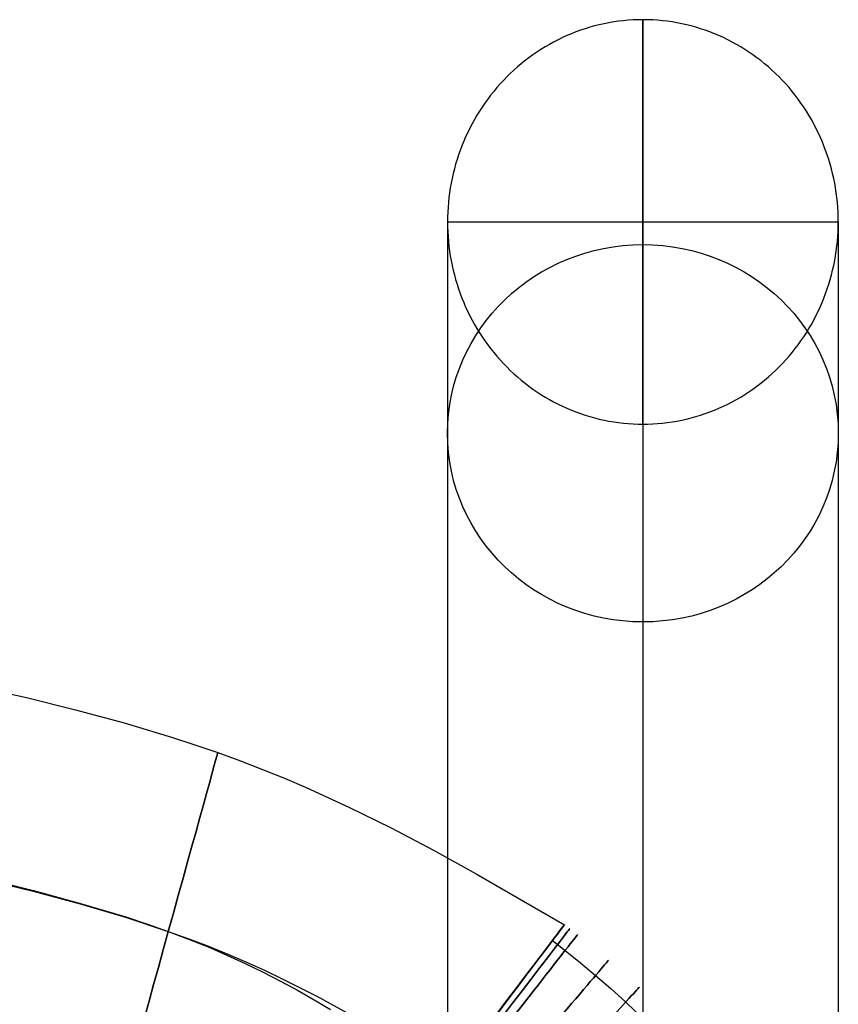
# Model space of a CAD drawing. Extents: x -310 to 431, y -269 to 264.
# Tile 63 of 64: x 180 to 247, y 184 to 264. Entities that reach past the tile are written whole.
import ezdxf

# ---------------------------------------------------------------- set-up
doc = ezdxf.new("R2010")
doc.units = 0
doc.layers.add('PREDEFINITO', color=7, linetype='CONTINUOUS')

msp = doc.modelspace()

# ---------------------------------------------------------------- linework, layer by layer
at = {"layer": 'PREDEFINITO'}
for p, q in [((227.052, 263.738, -0.015), (226.669, 263.621, -0.015)), ((227.052, 263.738, -0.015), (226.669, 263.621, -0.015)), ((227.438, 263.845, -0.015), (227.052, 263.738, -0.015)), ((227.438, 263.845, -0.015), (227.052, 263.738, -0.015)), ((227.826, 263.942, -0.015), (227.438, 263.845, -0.015)), ((227.826, 263.942, -0.015), (227.438, 263.845, -0.015)), ((228.217, 264.03, -0.015), (227.826, 263.942, -0.015)), ((228.217, 264.03, -0.015), (227.826, 263.942, -0.015)), ((228.611, 264.107, -0.015), (228.217, 264.03, -0.015)), ((228.611, 264.107, -0.015), (228.217, 264.03, -0.015)), ((229.005, 264.174, -0.015), (228.611, 264.107, -0.015)), ((229.005, 264.174, -0.015), (228.611, 264.107, -0.015)), ((229.402, 264.231, -0.015), (229.005, 264.174, -0.015)), ((229.402, 264.231, -0.015), (229.005, 264.174, -0.015)), ((229.799, 264.278, -0.015), (229.402, 264.231, -0.015)), ((229.799, 264.278, -0.015), (229.402, 264.231, -0.015)), ((230.198, 264.314, -0.015), (229.799, 264.278, -0.015)), ((230.198, 264.314, -0.015), (229.799, 264.278, -0.015)), ((230.597, 264.34, -0.015), (230.198, 264.314, -0.015)), ((230.597, 264.34, -0.015), (230.198, 264.314, -0.015)), ((230.998, 264.355, -0.015), (230.597, 264.34, -0.015)), ((230.998, 264.355, -0.015), (230.597, 264.34, -0.015)), ((231.398, 264.361, -0.015), (230.998, 264.355, -0.015)), ((231.398, 264.361, -0.015), (230.998, 264.355, -0.015)), ((231.799, 264.355, -0.015), (231.398, 264.361, -0.015)), ((231.398, 264.361, -0.015), (231.399, 164.428, 372.939)), ((231.799, 264.355, -0.015), (231.398, 264.361, -0.015)), ((231.398, 231.232, -0.015), (231.398, 264.361, -0.015)), ((232.199, 264.34, -0.015), (231.799, 264.355, -0.015)), ((232.199, 264.34, -0.015), (231.799, 264.355, -0.015)), ((232.599, 264.314, -0.015), (232.199, 264.34, -0.015)), ((232.599, 264.314, -0.015), (232.199, 264.34, -0.015)), ((232.998, 264.278, -0.015), (232.599, 264.314, -0.015)), ((232.998, 264.278, -0.015), (232.599, 264.314, -0.015)), ((233.395, 264.231, -0.015), (232.998, 264.278, -0.015)), ((233.395, 264.231, -0.015), (232.998, 264.278, -0.015)), ((233.791, 264.174, -0.015), (233.395, 264.231, -0.015)), ((233.791, 264.174, -0.015), (233.395, 264.231, -0.015)), ((234.186, 264.107, -0.015), (233.791, 264.174, -0.015)), ((234.186, 264.107, -0.015), (233.791, 264.174, -0.015)), ((234.58, 264.03, -0.015), (234.186, 264.107, -0.015)), ((234.58, 264.03, -0.015), (234.186, 264.107, -0.015)), ((234.971, 263.942, -0.015), (234.58, 264.03, -0.015)), ((234.971, 263.942, -0.015), (234.58, 264.03, -0.015)), ((235.359, 263.845, -0.015), (234.971, 263.942, -0.015)), ((235.359, 263.845, -0.015), (234.971, 263.942, -0.015)), ((235.745, 263.738, -0.015), (235.359, 263.845, -0.015)), ((235.745, 263.738, -0.015), (235.359, 263.845, -0.015)), ((236.128, 263.621, -0.015), (235.745, 263.738, -0.015)), ((236.128, 263.621, -0.015), (235.745, 263.738, -0.015)), ((225.171, 263.055, -0.015), (224.806, 262.889, -0.015)), ((225.171, 263.055, -0.015), (224.806, 262.889, -0.015)), ((225.541, 263.211, -0.015), (225.171, 263.055, -0.015)), ((225.541, 263.211, -0.015), (225.171, 263.055, -0.015)), ((225.913, 263.357, -0.015), (225.541, 263.211, -0.015)), ((225.913, 263.357, -0.015), (225.541, 263.211, -0.015)), ((226.29, 263.494, -0.015), (225.913, 263.357, -0.015)), ((226.29, 263.494, -0.015), (225.913, 263.357, -0.015)), ((226.669, 263.621, -0.015), (226.29, 263.494, -0.015)), ((226.669, 263.621, -0.015), (226.29, 263.494, -0.015)), ((236.507, 263.494, -0.015), (236.128, 263.621, -0.015)), ((236.507, 263.494, -0.015), (236.128, 263.621, -0.015)), ((236.884, 263.357, -0.015), (236.507, 263.494, -0.015)), ((236.884, 263.357, -0.015), (236.507, 263.494, -0.015)), ((237.256, 263.211, -0.015), (236.884, 263.357, -0.015)), ((237.256, 263.211, -0.015), (236.884, 263.357, -0.015)), ((237.626, 263.055, -0.015), (237.256, 263.211, -0.015)), ((237.626, 263.055, -0.015), (237.256, 263.211, -0.015)), ((237.99, 262.889, -0.015), (237.626, 263.055, -0.015)), ((237.99, 262.889, -0.015), (237.626, 263.055, -0.015)), ((223.393, 262.138, -0.015), (223.053, 261.929, -0.015)), ((223.393, 262.138, -0.015), (223.053, 261.929, -0.015)), ((223.739, 262.339, -0.015), (223.393, 262.138, -0.015)), ((223.739, 262.339, -0.015), (223.393, 262.138, -0.015)), ((224.09, 262.532, -0.015), (223.739, 262.339, -0.015)), ((224.09, 262.532, -0.015), (223.739, 262.339, -0.015)), ((224.446, 262.715, -0.015), (224.09, 262.532, -0.015)), ((224.446, 262.715, -0.015), (224.09, 262.532, -0.015)), ((224.806, 262.889, -0.015), (224.446, 262.715, -0.015)), ((224.806, 262.889, -0.015), (224.446, 262.715, -0.015)), ((238.351, 262.715, -0.015), (237.99, 262.889, -0.015)), ((238.351, 262.715, -0.015), (237.99, 262.889, -0.015)), ((238.707, 262.532, -0.015), (238.351, 262.715, -0.015)), ((238.707, 262.532, -0.015), (238.351, 262.715, -0.015)), ((239.058, 262.339, -0.015), (238.707, 262.532, -0.015)), ((239.058, 262.339, -0.015), (238.707, 262.532, -0.015)), ((239.404, 262.138, -0.015), (239.058, 262.339, -0.015)), ((239.404, 262.138, -0.015), (239.058, 262.339, -0.015)), ((239.744, 261.929, -0.015), (239.404, 262.138, -0.015)), ((239.744, 261.929, -0.015), (239.404, 262.138, -0.015)), ((222.387, 261.483, -0.015), (222.062, 261.248, -0.015)), ((222.387, 261.483, -0.015), (222.062, 261.248, -0.015)), ((222.717, 261.71, -0.015), (222.387, 261.483, -0.015)), ((222.717, 261.71, -0.015), (222.387, 261.483, -0.015)), ((223.053, 261.929, -0.015), (222.717, 261.71, -0.015)), ((223.053, 261.929, -0.015), (222.717, 261.71, -0.015)), ((240.08, 261.71, -0.015), (239.744, 261.929, -0.015)), ((240.08, 261.71, -0.015), (239.744, 261.929, -0.015)), ((240.41, 261.483, -0.015), (240.08, 261.71, -0.015)), ((240.41, 261.483, -0.015), (240.08, 261.71, -0.015)), ((240.734, 261.248, -0.015), (240.41, 261.483, -0.015)), ((240.734, 261.248, -0.015), (240.41, 261.483, -0.015)), ((221.432, 260.755, -0.015), (221.127, 260.496, -0.015)), ((221.432, 260.755, -0.015), (221.127, 260.496, -0.015)), ((221.744, 261.005, -0.015), (221.432, 260.755, -0.015)), ((221.744, 261.005, -0.015), (221.432, 260.755, -0.015)), ((222.062, 261.248, -0.015), (221.744, 261.005, -0.015)), ((222.062, 261.248, -0.015), (221.744, 261.005, -0.015)), ((241.053, 261.005, -0.015), (240.734, 261.248, -0.015)), ((241.053, 261.005, -0.015), (240.734, 261.248, -0.015)), ((241.365, 260.755, -0.015), (241.053, 261.005, -0.015)), ((241.365, 260.755, -0.015), (241.053, 261.005, -0.015)), ((241.67, 260.496, -0.015), (241.365, 260.755, -0.015)), ((241.67, 260.496, -0.015), (241.365, 260.755, -0.015)), ((220.535, 259.957, -0.015), (220.249, 259.677, -0.015)), ((220.535, 259.957, -0.015), (220.249, 259.677, -0.015)), ((220.828, 260.231, -0.015), (220.535, 259.957, -0.015)), ((220.828, 260.231, -0.015), (220.535, 259.957, -0.015)), ((221.127, 260.496, -0.015), (220.828, 260.231, -0.015)), ((221.127, 260.496, -0.015), (220.828, 260.231, -0.015)), ((241.969, 260.231, -0.015), (241.67, 260.496, -0.015)), ((241.969, 260.231, -0.015), (241.67, 260.496, -0.015)), ((242.262, 259.957, -0.015), (241.969, 260.231, -0.015)), ((242.262, 259.957, -0.015), (241.969, 260.231, -0.015)), ((242.548, 259.677, -0.015), (242.262, 259.957, -0.015)), ((242.548, 259.677, -0.015), (242.262, 259.957, -0.015)), ((219.699, 259.096, -0.015), (219.435, 258.796, -0.015)), ((219.699, 259.096, -0.015), (219.435, 258.796, -0.015)), ((219.971, 259.39, -0.015), (219.699, 259.096, -0.015)), ((219.971, 259.39, -0.015), (219.699, 259.096, -0.015)), ((220.249, 259.677, -0.015), (219.971, 259.39, -0.015)), ((220.249, 259.677, -0.015), (219.971, 259.39, -0.015)), ((242.826, 259.39, -0.015), (242.548, 259.677, -0.015)), ((242.826, 259.39, -0.015), (242.548, 259.677, -0.015)), ((243.098, 259.096, -0.015), (242.826, 259.39, -0.015)), ((243.098, 259.096, -0.015), (242.826, 259.39, -0.015)), ((243.362, 258.796, -0.015), (243.098, 259.096, -0.015)), ((243.362, 258.796, -0.015), (243.098, 259.096, -0.015)), ((218.931, 258.178, -0.015), (218.69, 257.86, -0.015)), ((218.931, 258.178, -0.015), (218.69, 257.86, -0.015)), ((219.179, 258.49, -0.015), (218.931, 258.178, -0.015)), ((219.179, 258.49, -0.015), (218.931, 258.178, -0.015)), ((219.435, 258.796, -0.015), (219.179, 258.49, -0.015)), ((219.435, 258.796, -0.015), (219.179, 258.49, -0.015)), ((243.618, 258.49, -0.015), (243.362, 258.796, -0.015)), ((243.618, 258.49, -0.015), (243.362, 258.796, -0.015)), ((243.866, 258.178, -0.015), (243.618, 258.49, -0.015)), ((243.866, 258.178, -0.015), (243.618, 258.49, -0.015)), ((244.107, 257.86, -0.015), (243.866, 258.178, -0.015)), ((244.107, 257.86, -0.015), (243.866, 258.178, -0.015)), ((218.457, 257.536, -0.015), (218.232, 257.208, -0.015)), ((218.457, 257.536, -0.015), (218.232, 257.208, -0.015)), ((218.69, 257.86, -0.015), (218.457, 257.536, -0.015)), ((218.69, 257.86, -0.015), (218.457, 257.536, -0.015)), ((244.34, 257.536, -0.015), (244.107, 257.86, -0.015)), ((244.34, 257.536, -0.015), (244.107, 257.86, -0.015)), ((244.565, 257.208, -0.015), (244.34, 257.536, -0.015)), ((244.565, 257.208, -0.015), (244.34, 257.536, -0.015)), ((217.806, 256.534, -0.015), (217.605, 256.19, -0.015)), ((217.806, 256.534, -0.015), (217.605, 256.19, -0.015)), ((218.015, 256.873, -0.015), (217.806, 256.534, -0.015)), ((218.015, 256.873, -0.015), (217.806, 256.534, -0.015)), ((218.232, 257.208, -0.015), (218.015, 256.873, -0.015)), ((218.232, 257.208, -0.015), (218.015, 256.873, -0.015)), ((244.782, 256.873, -0.015), (244.565, 257.208, -0.015)), ((244.782, 256.873, -0.015), (244.565, 257.208, -0.015)), ((244.991, 256.534, -0.015), (244.782, 256.873, -0.015)), ((244.991, 256.534, -0.015), (244.782, 256.873, -0.015)), ((245.192, 256.19, -0.015), (244.991, 256.534, -0.015)), ((245.192, 256.19, -0.015), (244.991, 256.534, -0.015)), ((217.412, 255.841, -0.015), (217.228, 255.488, -0.015)), ((217.412, 255.841, -0.015), (217.228, 255.488, -0.015)), ((217.605, 256.19, -0.015), (217.412, 255.841, -0.015)), ((217.605, 256.19, -0.015), (217.412, 255.841, -0.015)), ((245.385, 255.841, -0.015), (245.192, 256.19, -0.015)), ((245.385, 255.841, -0.015), (245.192, 256.19, -0.015)), ((245.569, 255.488, -0.015), (245.385, 255.841, -0.015)), ((245.569, 255.488, -0.015), (245.385, 255.841, -0.015)), ((217.052, 255.13, -0.015), (216.884, 254.767, -0.015)), ((217.052, 255.13, -0.015), (216.884, 254.767, -0.015)), ((217.228, 255.488, -0.015), (217.052, 255.13, -0.015)), ((217.228, 255.488, -0.015), (217.052, 255.13, -0.015)), ((245.745, 255.13, -0.015), (245.569, 255.488, -0.015)), ((245.745, 255.13, -0.015), (245.569, 255.488, -0.015)), ((245.913, 254.767, -0.015), (245.745, 255.13, -0.015)), ((245.913, 254.767, -0.015), (245.745, 255.13, -0.015)), ((216.725, 254.401, -0.015), (216.575, 254.03, -0.015)), ((216.725, 254.401, -0.015), (216.575, 254.03, -0.015)), ((216.884, 254.767, -0.015), (216.725, 254.401, -0.015)), ((216.884, 254.767, -0.015), (216.725, 254.401, -0.015)), ((246.072, 254.401, -0.015), (245.913, 254.767, -0.015)), ((246.072, 254.401, -0.015), (245.913, 254.767, -0.015)), ((246.222, 254.03, -0.015), (246.072, 254.401, -0.015)), ((246.222, 254.03, -0.015), (246.072, 254.401, -0.015)), ((216.301, 253.281, -0.015), (216.178, 252.902, -0.015)), ((216.301, 253.281, -0.015), (216.178, 252.902, -0.015)), ((216.434, 253.657, -0.015), (216.301, 253.281, -0.015)), ((216.434, 253.657, -0.015), (216.301, 253.281, -0.015)), ((216.575, 254.03, -0.015), (216.434, 253.657, -0.015)), ((216.575, 254.03, -0.015), (216.434, 253.657, -0.015)), ((246.363, 253.657, -0.015), (246.222, 254.03, -0.015)), ((246.363, 253.657, -0.015), (246.222, 254.03, -0.015)), ((246.496, 253.281, -0.015), (246.363, 253.657, -0.015)), ((246.496, 253.281, -0.015), (246.363, 253.657, -0.015)), ((246.619, 252.902, -0.015), (246.496, 253.281, -0.015)), ((246.619, 252.902, -0.015), (246.496, 253.281, -0.015)), ((216.063, 252.52, -0.015), (215.957, 252.136, -0.015)), ((216.063, 252.52, -0.015), (215.957, 252.136, -0.015)), ((216.178, 252.902, -0.015), (216.063, 252.52, -0.015)), ((216.178, 252.902, -0.015), (216.063, 252.52, -0.015)), ((246.734, 252.52, -0.015), (246.619, 252.902, -0.015)), ((246.734, 252.52, -0.015), (246.619, 252.902, -0.015)), ((246.84, 252.136, -0.015), (246.734, 252.52, -0.015)), ((246.84, 252.136, -0.015), (246.734, 252.52, -0.015)), ((215.861, 251.749, -0.015), (215.773, 251.36, -0.015)), ((215.861, 251.749, -0.015), (215.773, 251.36, -0.015)), ((215.957, 252.136, -0.015), (215.861, 251.749, -0.015)), ((215.957, 252.136, -0.015), (215.861, 251.749, -0.015)), ((246.936, 251.749, -0.015), (246.84, 252.136, -0.015)), ((246.936, 251.749, -0.015), (246.84, 252.136, -0.015)), ((247.024, 251.36, -0.015), (246.936, 251.749, -0.015)), ((247.024, 251.36, -0.015), (246.936, 251.749, -0.015)), ((215.695, 250.968, -0.015), (215.625, 250.576, -0.015)), ((215.695, 250.968, -0.015), (215.625, 250.576, -0.015)), ((215.773, 251.36, -0.015), (215.695, 250.968, -0.015)), ((215.773, 251.36, -0.015), (215.695, 250.968, -0.015)), ((247.102, 250.968, -0.015), (247.024, 251.36, -0.015)), ((247.102, 250.968, -0.015), (247.024, 251.36, -0.015)), ((247.172, 250.576, -0.015), (247.102, 250.968, -0.015)), ((247.172, 250.576, -0.015), (247.102, 250.968, -0.015)), ((215.565, 250.181, -0.015), (215.514, 249.786, -0.015)), ((215.565, 250.181, -0.015), (215.514, 249.786, -0.015)), ((215.625, 250.576, -0.015), (215.565, 250.181, -0.015)), ((215.625, 250.576, -0.015), (215.565, 250.181, -0.015)), ((247.232, 250.181, -0.015), (247.172, 250.576, -0.015)), ((247.232, 250.181, -0.015), (247.172, 250.576, -0.015)), ((247.283, 249.786, -0.015), (247.232, 250.181, -0.015)), ((247.283, 249.786, -0.015), (247.232, 250.181, -0.015)), ((215.473, 249.389, -0.015), (215.44, 248.992, -0.015)), ((215.473, 249.389, -0.015), (215.44, 248.992, -0.015)), ((215.514, 249.786, -0.015), (215.473, 249.389, -0.015)), ((215.514, 249.786, -0.015), (215.473, 249.389, -0.015)), ((247.324, 249.389, -0.015), (247.283, 249.786, -0.015)), ((247.324, 249.389, -0.015), (247.283, 249.786, -0.015)), ((247.357, 248.992, -0.015), (247.324, 249.389, -0.015)), ((247.357, 248.992, -0.015), (247.324, 249.389, -0.015)), ((215.417, 248.594, -0.015), (215.403, 248.195, -0.015)), ((215.417, 248.594, -0.015), (215.403, 248.195, -0.015)), ((215.44, 248.992, -0.015), (215.417, 248.594, -0.015)), ((215.44, 248.992, -0.015), (215.417, 248.594, -0.015)), ((247.38, 248.594, -0.015), (247.357, 248.992, -0.015)), ((247.38, 248.594, -0.015), (247.357, 248.992, -0.015)), ((247.394, 248.195, -0.015), (247.38, 248.594, -0.015)), ((247.394, 248.195, -0.015), (247.38, 248.594, -0.015)), ((215.403, 248.195, -0.015), (215.398, 247.796, -0.015)), ((215.403, 248.195, -0.015), (215.398, 247.796, -0.015)), ((215.398, 247.796, -0.015), (215.403, 247.397, -0.015)), ((215.398, 247.796, -0.015), (215.399, 148.973, 368.797)), ((215.398, 247.796, -0.015), (215.403, 247.397, -0.015)), ((215.398, 247.796, -0.015), (247.398, 247.796, -0.015)), ((247.398, 247.796, -0.015), (247.394, 248.195, -0.015)), ((247.398, 247.796, -0.015), (247.394, 248.195, -0.015)), ((247.394, 247.397, -0.015), (247.398, 247.796, -0.015)), ((247.394, 247.397, -0.015), (247.398, 247.796, -0.015)), ((247.398, 247.796, -0.015), (247.399, 148.973, 368.797)), ((215.403, 247.397, -0.015), (215.417, 246.999, -0.015)), ((215.403, 247.397, -0.015), (215.417, 246.999, -0.015)), ((215.417, 246.999, -0.015), (215.44, 246.601, -0.015)), ((215.417, 246.999, -0.015), (215.44, 246.601, -0.015)), ((247.357, 246.601, -0.015), (247.38, 246.999, -0.015)), ((247.357, 246.601, -0.015), (247.38, 246.999, -0.015)), ((247.38, 246.999, -0.015), (247.394, 247.397, -0.015)), ((247.38, 246.999, -0.015), (247.394, 247.397, -0.015)), ((215.44, 246.601, -0.015), (215.473, 246.203, -0.015)), ((215.44, 246.601, -0.015), (215.473, 246.203, -0.015)), ((215.473, 246.203, -0.015), (215.514, 245.807, -0.015)), ((215.473, 246.203, -0.015), (215.514, 245.807, -0.015)), ((247.283, 245.807, -0.015), (247.324, 246.203, -0.015)), ((247.283, 245.807, -0.015), (247.324, 246.203, -0.015)), ((247.324, 246.203, -0.015), (247.357, 246.601, -0.015)), ((247.324, 246.203, -0.015), (247.357, 246.601, -0.015)), ((215.514, 245.807, -0.015), (215.565, 245.411, -0.015)), ((215.514, 245.807, -0.015), (215.565, 245.411, -0.015)), ((215.565, 245.411, -0.015), (215.625, 245.017, -0.015)), ((215.565, 245.411, -0.015), (215.625, 245.017, -0.015)), ((247.172, 245.017, -0.015), (247.232, 245.411, -0.015)), ((247.172, 245.017, -0.015), (247.232, 245.411, -0.015)), ((247.232, 245.411, -0.015), (247.283, 245.807, -0.015)), ((247.232, 245.411, -0.015), (247.283, 245.807, -0.015)), ((215.625, 245.017, -0.015), (215.695, 244.624, -0.015)), ((215.625, 245.017, -0.015), (215.695, 244.624, -0.015)), ((215.695, 244.624, -0.015), (215.773, 244.233, -0.015)), ((215.695, 244.624, -0.015), (215.773, 244.233, -0.015)), ((247.024, 244.233, -0.015), (247.102, 244.624, -0.015)), ((247.024, 244.233, -0.015), (247.102, 244.624, -0.015)), ((247.102, 244.624, -0.015), (247.172, 245.017, -0.015)), ((247.102, 244.624, -0.015), (247.172, 245.017, -0.015)), ((215.773, 244.233, -0.015), (215.861, 243.844, -0.015)), ((215.773, 244.233, -0.015), (215.861, 243.844, -0.015)), ((215.861, 243.844, -0.015), (215.957, 243.457, -0.015)), ((215.861, 243.844, -0.015), (215.957, 243.457, -0.015)), ((246.84, 243.457, -0.015), (246.936, 243.844, -0.015)), ((246.84, 243.457, -0.015), (246.936, 243.844, -0.015)), ((246.936, 243.844, -0.015), (247.024, 244.233, -0.015)), ((246.936, 243.844, -0.015), (247.024, 244.233, -0.015)), ((215.957, 243.457, -0.015), (216.063, 243.072, -0.015)), ((215.957, 243.457, -0.015), (216.063, 243.072, -0.015)), ((216.063, 243.072, -0.015), (216.178, 242.69, -0.015)), ((216.063, 243.072, -0.015), (216.178, 242.69, -0.015)), ((246.619, 242.69, -0.015), (246.734, 243.072, -0.015)), ((246.619, 242.69, -0.015), (246.734, 243.072, -0.015)), ((246.734, 243.072, -0.015), (246.84, 243.457, -0.015)), ((246.734, 243.072, -0.015), (246.84, 243.457, -0.015)), ((216.178, 242.69, -0.015), (216.301, 242.311, -0.015)), ((216.178, 242.69, -0.015), (216.301, 242.311, -0.015)), ((216.301, 242.311, -0.015), (216.434, 241.935, -0.015)), ((216.301, 242.311, -0.015), (216.434, 241.935, -0.015)), ((246.363, 241.935, -0.015), (246.496, 242.311, -0.015)), ((246.363, 241.935, -0.015), (246.496, 242.311, -0.015)), ((246.496, 242.311, -0.015), (246.619, 242.69, -0.015)), ((246.496, 242.311, -0.015), (246.619, 242.69, -0.015)), ((216.434, 241.935, -0.015), (216.575, 241.562, -0.015)), ((216.434, 241.935, -0.015), (216.575, 241.562, -0.015)), ((216.575, 241.562, -0.015), (216.725, 241.192, -0.015)), ((216.575, 241.562, -0.015), (216.725, 241.192, -0.015)), ((216.725, 241.192, -0.015), (216.884, 240.825, -0.015)), ((216.725, 241.192, -0.015), (216.884, 240.825, -0.015)), ((245.913, 240.825, -0.015), (246.072, 241.192, -0.015)), ((245.913, 240.825, -0.015), (246.072, 241.192, -0.015)), ((246.072, 241.192, -0.015), (246.222, 241.562, -0.015)), ((246.072, 241.192, -0.015), (246.222, 241.562, -0.015)), ((246.222, 241.562, -0.015), (246.363, 241.935, -0.015)), ((246.222, 241.562, -0.015), (246.363, 241.935, -0.015)), ((216.884, 240.825, -0.015), (217.052, 240.463, -0.015)), ((216.884, 240.825, -0.015), (217.052, 240.463, -0.015)), ((217.052, 240.463, -0.015), (217.228, 240.105, -0.015)), ((217.052, 240.463, -0.015), (217.228, 240.105, -0.015)), ((245.569, 240.105, -0.015), (245.745, 240.463, -0.015)), ((245.569, 240.105, -0.015), (245.745, 240.463, -0.015)), ((245.745, 240.463, -0.015), (245.913, 240.825, -0.015)), ((245.745, 240.463, -0.015), (245.913, 240.825, -0.015)), ((217.228, 240.105, -0.015), (217.412, 239.751, -0.015)), ((217.228, 240.105, -0.015), (217.412, 239.751, -0.015)), ((217.412, 239.751, -0.015), (217.605, 239.402, -0.015)), ((217.412, 239.751, -0.015), (217.605, 239.402, -0.015)), ((245.192, 239.402, -0.015), (245.385, 239.751, -0.015)), ((245.192, 239.402, -0.015), (245.385, 239.751, -0.015)), ((245.385, 239.751, -0.015), (245.569, 240.105, -0.015)), ((245.385, 239.751, -0.015), (245.569, 240.105, -0.015)), ((217.605, 239.402, -0.015), (217.806, 239.058, -0.015)), ((217.605, 239.402, -0.015), (217.806, 239.058, -0.015)), ((217.806, 239.058, -0.015), (218.015, 238.719, -0.015)), ((217.806, 239.058, -0.015), (218.015, 238.719, -0.015)), ((244.782, 238.719, -0.015), (244.991, 239.058, -0.015)), ((244.782, 238.719, -0.015), (244.991, 239.058, -0.015)), ((244.991, 239.058, -0.015), (245.192, 239.402, -0.015)), ((244.991, 239.058, -0.015), (245.192, 239.402, -0.015)), ((218.015, 238.719, -0.015), (218.232, 238.385, -0.015)), ((218.015, 238.719, -0.015), (218.232, 238.385, -0.015)), ((218.232, 238.385, -0.015), (218.457, 238.056, -0.015)), ((218.232, 238.385, -0.015), (218.457, 238.056, -0.015)), ((218.457, 238.056, -0.015), (218.69, 237.733, -0.015)), ((218.457, 238.056, -0.015), (218.69, 237.733, -0.015)), ((244.107, 237.733, -0.015), (244.34, 238.056, -0.015)), ((244.107, 237.733, -0.015), (244.34, 238.056, -0.015)), ((244.34, 238.056, -0.015), (244.565, 238.385, -0.015)), ((244.34, 238.056, -0.015), (244.565, 238.385, -0.015)), ((244.565, 238.385, -0.015), (244.782, 238.719, -0.015)), ((244.565, 238.385, -0.015), (244.782, 238.719, -0.015)), ((218.69, 237.733, -0.015), (218.931, 237.415, -0.015)), ((218.69, 237.733, -0.015), (218.931, 237.415, -0.015)), ((218.931, 237.415, -0.015), (219.179, 237.103, -0.015)), ((218.931, 237.415, -0.015), (219.179, 237.103, -0.015)), ((243.618, 237.103, -0.015), (243.866, 237.415, -0.015)), ((243.618, 237.103, -0.015), (243.866, 237.415, -0.015)), ((243.866, 237.415, -0.015), (244.107, 237.733, -0.015)), ((243.866, 237.415, -0.015), (244.107, 237.733, -0.015)), ((219.179, 237.103, -0.015), (219.435, 236.797, -0.015)), ((219.179, 237.103, -0.015), (219.435, 236.797, -0.015)), ((219.435, 236.797, -0.015), (219.699, 236.497, -0.015)), ((219.435, 236.797, -0.015), (219.699, 236.497, -0.015)), ((219.699, 236.497, -0.015), (219.971, 236.203, -0.015)), ((219.699, 236.497, -0.015), (219.971, 236.203, -0.015)), ((242.826, 236.203, -0.015), (243.098, 236.497, -0.015)), ((242.826, 236.203, -0.015), (243.098, 236.497, -0.015)), ((243.098, 236.497, -0.015), (243.362, 236.797, -0.015)), ((243.098, 236.497, -0.015), (243.362, 236.797, -0.015)), ((243.362, 236.797, -0.015), (243.618, 237.103, -0.015)), ((243.362, 236.797, -0.015), (243.618, 237.103, -0.015)), ((219.971, 236.203, -0.015), (220.249, 235.915, -0.015)), ((219.971, 236.203, -0.015), (220.249, 235.915, -0.015)), ((220.249, 235.915, -0.015), (220.535, 235.635, -0.015)), ((220.249, 235.915, -0.015), (220.535, 235.635, -0.015)), ((220.535, 235.635, -0.015), (220.828, 235.362, -0.015)), ((220.535, 235.635, -0.015), (220.828, 235.362, -0.015)), ((241.969, 235.362, -0.015), (242.262, 235.635, -0.015)), ((241.969, 235.362, -0.015), (242.262, 235.635, -0.015)), ((242.262, 235.635, -0.015), (242.548, 235.915, -0.015)), ((242.262, 235.635, -0.015), (242.548, 235.915, -0.015)), ((242.548, 235.915, -0.015), (242.826, 236.203, -0.015)), ((242.548, 235.915, -0.015), (242.826, 236.203, -0.015)), ((220.828, 235.362, -0.015), (221.127, 235.096, -0.015)), ((220.828, 235.362, -0.015), (221.127, 235.096, -0.015)), ((221.127, 235.096, -0.015), (221.432, 234.838, -0.015)), ((221.127, 235.096, -0.015), (221.432, 234.838, -0.015)), ((221.432, 234.838, -0.015), (221.744, 234.587, -0.015)), ((221.432, 234.838, -0.015), (221.744, 234.587, -0.015)), ((241.053, 234.587, -0.015), (241.365, 234.838, -0.015)), ((241.053, 234.587, -0.015), (241.365, 234.838, -0.015)), ((241.365, 234.838, -0.015), (241.67, 235.096, -0.015)), ((241.365, 234.838, -0.015), (241.67, 235.096, -0.015)), ((241.67, 235.096, -0.015), (241.969, 235.362, -0.015)), ((241.67, 235.096, -0.015), (241.969, 235.362, -0.015)), ((221.744, 234.587, -0.015), (222.062, 234.344, -0.015)), ((221.744, 234.587, -0.015), (222.062, 234.344, -0.015)), ((222.062, 234.344, -0.015), (222.387, 234.109, -0.015)), ((222.062, 234.344, -0.015), (222.387, 234.109, -0.015)), ((222.387, 234.109, -0.015), (222.717, 233.882, -0.015)), ((222.387, 234.109, -0.015), (222.717, 233.882, -0.015)), ((240.08, 233.882, -0.015), (240.41, 234.109, -0.015)), ((240.08, 233.882, -0.015), (240.41, 234.109, -0.015)), ((240.41, 234.109, -0.015), (240.734, 234.344, -0.015)), ((240.41, 234.109, -0.015), (240.734, 234.344, -0.015)), ((240.734, 234.344, -0.015), (241.053, 234.587, -0.015)), ((240.734, 234.344, -0.015), (241.053, 234.587, -0.015)), ((222.717, 233.882, -0.015), (223.053, 233.664, -0.015)), ((222.717, 233.882, -0.015), (223.053, 233.664, -0.015)), ((223.053, 233.664, -0.015), (223.393, 233.454, -0.015)), ((223.053, 233.664, -0.015), (223.393, 233.454, -0.015)), ((223.393, 233.454, -0.015), (223.739, 233.253, -0.015)), ((223.393, 233.454, -0.015), (223.739, 233.253, -0.015)), ((223.739, 233.253, -0.015), (224.09, 233.061, -0.015)), ((223.739, 233.253, -0.015), (224.09, 233.061, -0.015)), ((238.707, 233.061, -0.015), (239.058, 233.253, -0.015)), ((238.707, 233.061, -0.015), (239.058, 233.253, -0.015)), ((239.058, 233.253, -0.015), (239.404, 233.454, -0.015)), ((239.058, 233.253, -0.015), (239.404, 233.454, -0.015)), ((239.404, 233.454, -0.015), (239.744, 233.664, -0.015)), ((239.404, 233.454, -0.015), (239.744, 233.664, -0.015)), ((239.744, 233.664, -0.015), (240.08, 233.882, -0.015)), ((239.744, 233.664, -0.015), (240.08, 233.882, -0.015)), ((224.09, 233.061, -0.015), (224.446, 232.877, -0.015)), ((224.09, 233.061, -0.015), (224.446, 232.877, -0.015)), ((224.446, 232.877, -0.015), (224.806, 232.703, -0.015)), ((224.446, 232.877, -0.015), (224.806, 232.703, -0.015)), ((224.806, 232.703, -0.015), (225.171, 232.538, -0.015)), ((224.806, 232.703, -0.015), (225.171, 232.538, -0.015)), ((225.171, 232.538, -0.015), (225.541, 232.382, -0.015)), ((225.171, 232.538, -0.015), (225.541, 232.382, -0.015)), ((225.541, 232.382, -0.015), (225.913, 232.236, -0.015)), ((225.541, 232.382, -0.015), (225.913, 232.236, -0.015)), ((236.884, 232.236, -0.015), (237.256, 232.382, -0.015)), ((236.884, 232.236, -0.015), (237.256, 232.382, -0.015)), ((237.256, 232.382, -0.015), (237.626, 232.538, -0.015)), ((237.256, 232.382, -0.015), (237.626, 232.538, -0.015)), ((237.626, 232.538, -0.015), (237.99, 232.703, -0.015)), ((237.626, 232.538, -0.015), (237.99, 232.703, -0.015)), ((237.99, 232.703, -0.015), (238.351, 232.877, -0.015)), ((237.99, 232.703, -0.015), (238.351, 232.877, -0.015)), ((238.351, 232.877, -0.015), (238.707, 233.061, -0.015)), ((238.351, 232.877, -0.015), (238.707, 233.061, -0.015)), ((225.913, 232.236, -0.015), (226.29, 232.099, -0.015)), ((225.913, 232.236, -0.015), (226.29, 232.099, -0.015)), ((226.29, 232.099, -0.015), (226.669, 231.972, -0.015)), ((226.29, 232.099, -0.015), (226.669, 231.972, -0.015)), ((226.669, 231.972, -0.015), (227.052, 231.855, -0.015)), ((226.669, 231.972, -0.015), (227.052, 231.855, -0.015)), ((227.052, 231.855, -0.015), (227.438, 231.747, -0.015)), ((227.052, 231.855, -0.015), (227.438, 231.747, -0.015)), ((227.438, 231.747, -0.015), (227.826, 231.65, -0.015)), ((227.438, 231.747, -0.015), (227.826, 231.65, -0.015)), ((227.826, 231.65, -0.015), (228.217, 231.562, -0.015)), ((227.826, 231.65, -0.015), (228.217, 231.562, -0.015)), ((228.217, 231.562, -0.015), (228.611, 231.485, -0.015)), ((228.217, 231.562, -0.015), (228.611, 231.485, -0.015)), ((228.611, 231.485, -0.015), (229.005, 231.418, -0.015)), ((228.611, 231.485, -0.015), (229.005, 231.418, -0.015)), ((233.791, 231.418, -0.015), (234.186, 231.485, -0.015)), ((233.791, 231.418, -0.015), (234.186, 231.485, -0.015)), ((234.186, 231.485, -0.015), (234.58, 231.562, -0.015)), ((234.186, 231.485, -0.015), (234.58, 231.562, -0.015)), ((234.58, 231.562, -0.015), (234.971, 231.65, -0.015)), ((234.58, 231.562, -0.015), (234.971, 231.65, -0.015)), ((234.971, 231.65, -0.015), (235.359, 231.747, -0.015)), ((234.971, 231.65, -0.015), (235.359, 231.747, -0.015)), ((235.359, 231.747, -0.015), (235.745, 231.855, -0.015)), ((235.359, 231.747, -0.015), (235.745, 231.855, -0.015)), ((235.745, 231.855, -0.015), (236.128, 231.972, -0.015)), ((235.745, 231.855, -0.015), (236.128, 231.972, -0.015)), ((236.128, 231.972, -0.015), (236.507, 232.099, -0.015)), ((236.128, 231.972, -0.015), (236.507, 232.099, -0.015)), ((236.507, 232.099, -0.015), (236.884, 232.236, -0.015)), ((236.507, 232.099, -0.015), (236.884, 232.236, -0.015)), ((229.005, 231.418, -0.015), (229.402, 231.361, -0.015)), ((229.005, 231.418, -0.015), (229.402, 231.361, -0.015)), ((229.402, 231.361, -0.015), (229.799, 231.315, -0.015)), ((229.402, 231.361, -0.015), (229.799, 231.315, -0.015)), ((229.799, 231.315, -0.015), (230.198, 231.278, -0.015)), ((229.799, 231.315, -0.015), (230.198, 231.278, -0.015)), ((230.198, 231.278, -0.015), (230.597, 231.253, -0.015)), ((230.198, 231.278, -0.015), (230.597, 231.253, -0.015)), ((230.597, 231.253, -0.015), (230.998, 231.237, -0.015)), ((230.597, 231.253, -0.015), (230.998, 231.237, -0.015)), ((230.998, 231.237, -0.015), (231.398, 231.232, -0.015)), ((230.998, 231.237, -0.015), (231.398, 231.232, -0.015)), ((231.398, 231.232, -0.015), (231.799, 231.237, -0.015)), ((231.398, 231.232, -0.015), (231.799, 231.237, -0.015)), ((231.398, 231.232, -0.015), (231.399, 133.518, 364.656)), ((231.799, 231.237, -0.015), (232.199, 231.253, -0.015)), ((231.799, 231.237, -0.015), (232.199, 231.253, -0.015)), ((232.199, 231.253, -0.015), (232.599, 231.278, -0.015)), ((232.199, 231.253, -0.015), (232.599, 231.278, -0.015)), ((232.599, 231.278, -0.015), (232.998, 231.315, -0.015)), ((232.599, 231.278, -0.015), (232.998, 231.315, -0.015)), ((232.998, 231.315, -0.015), (233.395, 231.361, -0.015)), ((232.998, 231.315, -0.015), (233.395, 231.361, -0.015)), ((233.395, 231.361, -0.015), (233.791, 231.418, -0.015)), ((233.395, 231.361, -0.015), (233.791, 231.418, -0.015)), ((164.839, 212.343, 684.478), (180.911, 208.826, 684.544)), ((180.911, 208.826, 684.544), (184.935, 207.827, 684.549)), ((184.935, 207.827, 684.549), (188.908, 206.753, 684.542)), ((188.908, 206.753, 684.542), (192.803, 205.592, 684.519)), ((192.803, 205.592, 684.519), (194.712, 204.973, 684.502)), ((194.712, 204.973, 684.502), (196.592, 204.328, 684.478)), ((196.592, 204.328, 684.478), (198.44, 203.654, 684.45)), ((198.44, 203.654, 684.45), (200.259, 202.952, 684.416)), ((200.259, 202.952, 684.416), (202.053, 202.221, 684.377)), ((202.053, 202.221, 684.377), (203.827, 201.463, 684.333)), ((203.827, 201.463, 684.333), (207.327, 199.861, 684.231)), ((207.327, 199.861, 684.231), (210.794, 198.15, 684.111)), ((210.794, 198.15, 684.111), (214.259, 196.329, 683.975)), ((214.259, 196.329, 683.975), (217.756, 194.401, 683.825)), ((217.756, 194.401, 683.825), (224.973, 190.229, 683.489)), ((177.498, 193.95, 699.659), (181.46, 192.963, 699.657)), ((177.538, 194.002, 669.363), (181.502, 193.019, 669.37)), ((181.46, 192.963, 699.657), (185.315, 191.926, 699.659)), ((181.502, 193.019, 669.37), (185.354, 191.976, 669.361)), ((185.354, 191.976, 669.361), (189.047, 190.866, 669.332)), ((185.315, 191.926, 699.659), (189.022, 190.833, 699.666)), ((189.022, 190.833, 699.666), (192.536, 189.679, 699.679)), ((189.047, 190.866, 669.332), (190.82, 190.283, 669.308)), ((190.82, 190.283, 669.308), (192.536, 189.679, 669.279)), ((192.536, 189.679, 699.679), (194.209, 189.078, 699.687)), ((192.536, 189.679, 669.279), (194.192, 189.055, 669.241)), ((194.192, 189.055, 669.241), (195.791, 188.409, 669.197)), ((194.209, 189.078, 699.687), (195.828, 188.459, 699.697)), ((223.983, 188.921, 691.061), (225.028, 188.116, 691.061)), ((195.791, 188.409, 669.197), (197.337, 187.741, 669.147)), ((195.828, 188.459, 699.697), (197.399, 187.823, 699.709)), ((225.028, 188.116, 691.061), (226.3, 187.098, 691.061)), ((197.337, 187.741, 669.147), (198.837, 187.052, 669.089)), ((197.399, 187.823, 699.709), (198.925, 187.169, 699.723)), ((198.925, 187.169, 699.723), (200.413, 186.497, 699.737)), ((198.837, 187.052, 669.089), (200.295, 186.342, 669.026)), ((200.295, 186.342, 669.026), (201.716, 185.61, 668.957)), ((200.413, 186.497, 699.737), (201.866, 185.808, 699.753)), ((226.3, 187.098, 691.061), (227.524, 186.075, 691.061)), ((201.716, 185.61, 668.957), (203.105, 184.856, 668.882)), ((201.866, 185.808, 699.753), (204.69, 184.375, 699.79)), ((227.524, 186.075, 691.061), (228.773, 184.99, 691.061)), ((203.105, 184.856, 668.882), (204.468, 184.08, 668.801)), ((228.773, 184.99, 691.061), (229.989, 183.893, 691.061)), ((204.468, 184.08, 668.801), (205.808, 183.283, 668.715)), ((204.69, 184.375, 699.79), (207.438, 182.866, 699.831)), ((229.989, 183.893, 691.061), (232.437, 181.565, 691.061))]:
    msp.add_line(p, q, dxfattribs=at)
at = {"layer": 'PREDEFINITO', "extrusion": (9.43014e-07, -0.258819, 0.965926)}
msp.add_circle((231.399, 239.348, 2.752), 16, dxfattribs=at)
at = {"layer": 'PREDEFINITO', "extrusion": (-0.963737, 0.266855, -5.87068e-06)}
msp.add_circle((-234.18, 684.478, -134.941), 15.2, dxfattribs=at)
at = {"layer": 'PREDEFINITO', "extrusion": (-0.7971, 0.603847, -1.04651e-05)}
msp.add_circle((-271.489, 683.985, -64.464), 16, dxfattribs=at)
at = {"layer": 'PREDEFINITO', "extrusion": (0.793984, -0.607938, -9.56288e-10)}
msp.add_circle((271.818, 683.986, 63.515), 16, dxfattribs=at)
at = {"layer": 'PREDEFINITO', "extrusion": (0.787458, -0.616368, -6.03342e-09)}
msp.add_circle((272.483, 683.986, 61.251), 16, dxfattribs=at)
at = {"layer": 'PREDEFINITO', "extrusion": (0.761178, -0.648543, -2.62746e-08)}
msp.add_circle((274.845, 683.986, 52.508), 16, dxfattribs=at)
at = {"layer": 'PREDEFINITO', "extrusion": (0.73651, -0.676426, -4.42254e-08)}
msp.add_circle((276.659, 683.986, 44.999), 16, dxfattribs=at)
at = {"layer": 'PREDEFINITO', "extrusion": (-0.7971, 0.603847, -1.04651e-05)}
for start, end in [(243.75532, 179.99972), (180.00026, 243.75479)]:
    msp.add_arc((-271.489, 683.986, -64.464), 16, start, end, dxfattribs=at)

doc.saveas('drawing.dxf')
